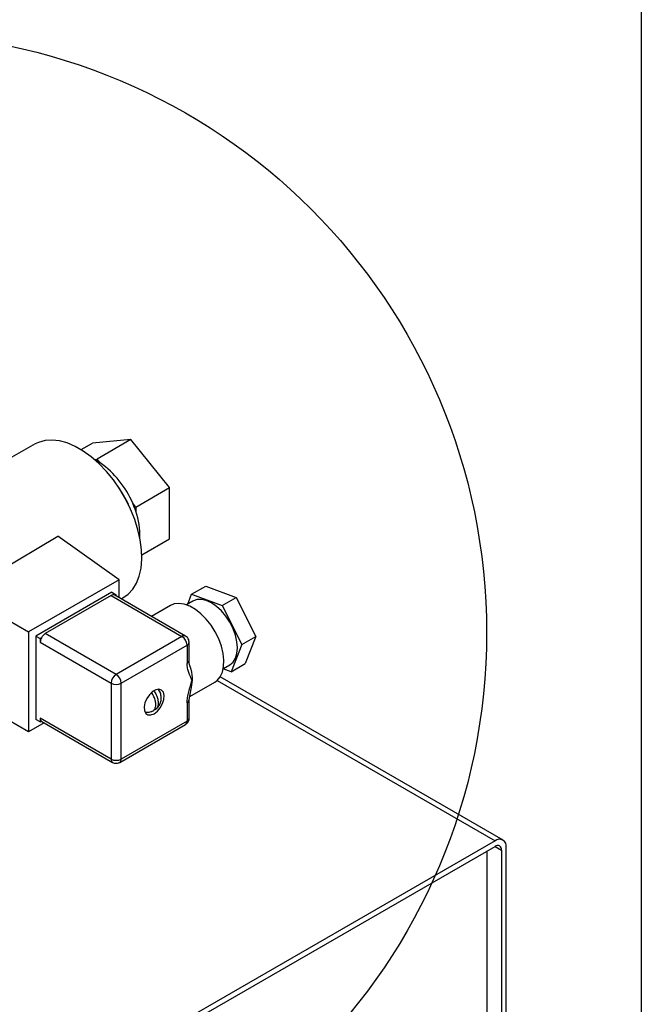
# Model space of a CAD drawing. Header units: inches. Extents: x 2 to 108, y 2 to 83.
# Tile 25 of 27: x 101.42 to 107.5, y 57.16 to 66.79. Entities that reach past the tile are written whole.
import ezdxf

# ---------------------------------------------------------------- set-up
doc = ezdxf.new("R2010")
doc.units = ezdxf.units.IN
doc.header["$LTSCALE"] = 10
doc.header["$MEASUREMENT"] = 0
doc.layers.add('TEXT', color=140, linetype='Continuous', lineweight=25)

msp = doc.modelspace()

# ---------------------------------------------------------------- linework, layer by layer
for p, q in [((101.5746, 62.6378), (100.6134, 62.0992)), ((102.0219, 62.5827), (102.1329, 62.6468)), ((102.51, 62.6805), (102.1329, 62.6468)), ((102.51, 62.6805), (102.1797, 62.4899)), ((102.887, 62.2114), (102.51, 62.6805)), ((102.1516, 62.4874), (102.1797, 62.4899)), ((102.2094, 62.453), (102.1797, 62.4899)), ((102.5568, 62.0208), (102.887, 62.2114)), ((102.887, 61.7087), (102.887, 62.2114)), ((102.5568, 62.0208), (102.5271, 62.0577)), ((102.5568, 62.0208), (102.5568, 61.9812)), ((101.0434, 61.2875), (101.7967, 61.7349)), ((102.394, 61.31), (101.7967, 61.7349)), ((102.6166, 61.5525), (102.887, 61.7087)), ((102.394, 61.31), (101.5101, 60.7997)), ((102.394, 61.1336), (102.394, 61.31)), ((102.3233, 61.1875), (101.5808, 60.7589)), ((102.3233, 61.1875), (102.3657, 61.163)), ((103.1034, 61.1685), (103.2413, 61.2481)), ((103.2413, 61.2481), (103.5391, 61.1354)), ((102.3162, 61.1548), (101.6727, 60.7834)), ((102.3162, 61.1548), (103.0092, 60.7548)), ((103.0442, 60.7583), (102.3512, 61.1583)), ((102.3657, 61.163), (102.3544, 61.1565)), ((102.3657, 61.1499), (102.3657, 61.163)), ((102.4142, 61.1219), (102.4406, 61.1376)), ((103.1166, 61.1006), (103.0535, 61.0642)), ((103.0652, 61.0709), (103.1034, 61.1685)), ((103.1034, 61.1685), (103.4012, 61.0558)), ((103.4012, 61.0558), (103.5391, 61.1354)), ((103.5391, 61.1354), (103.7322, 60.7556)), ((101.0434, 61.0691), (101.5101, 60.7997)), ((102.896, 61.0581), (102.7104, 60.9509)), ((103.4012, 61.0558), (103.5943, 60.676)), ((101.5101, 60.7997), (101.5101, 59.8199)), ((101.5808, 60.7589), (101.5808, 59.9423)), ((101.5808, 60.7589), (101.6232, 60.7344)), ((101.6348, 60.7411), (101.6232, 60.7344)), ((101.6232, 60.7344), (101.6232, 60.6976)), ((101.6232, 60.6976), (102.3162, 60.2976)), ((102.3657, 60.3833), (101.6727, 60.7834)), ((103.0092, 60.7548), (102.3657, 60.3833)), ((103.0792, 60.519), (103.0792, 60.6976)), ((103.5943, 60.676), (103.7322, 60.7556)), ((103.7322, 60.7556), (103.6277, 60.4887)), ((102.4152, 60.2976), (103.0587, 60.6691)), ((103.0587, 60.6691), (103.0587, 60.4904)), ((103.5943, 60.676), (103.4898, 60.4091)), ((103.4898, 60.4091), (103.413, 60.4382)), ((103.4135, 60.4406), (103.4766, 60.477)), ((103.4898, 60.4091), (103.6277, 60.4887)), ((103.1082, 60.3261), (103.0961, 60.237)), ((103.3522, 60.3234), (106.0699, 58.7545)), ((106.1479, 58.7623), (103.3824, 60.3587)), ((102.3162, 60.2976), (102.3162, 59.5545)), ((102.4152, 59.5545), (102.4152, 60.2976)), ((102.7189, 60.194), (102.7189, 60.213)), ((103.0792, 60.1333), (103.0977, 60.2405)), ((103.0848, 60.166), (103.3295, 60.3072)), ((103.0792, 59.9546), (103.0792, 60.1332)), ((101.5101, 59.8199), (101.0434, 60.0893)), ((103.0587, 60.1047), (103.0587, 59.926)), ((101.6232, 59.9178), (101.5808, 59.9423)), ((102.3162, 59.5545), (101.6232, 59.9546)), ((101.6232, 59.9546), (101.6232, 59.9178)), ((101.6232, 59.9178), (101.6348, 59.9245)), ((101.6348, 59.9245), (101.6377, 59.9225)), ((103.0587, 59.926), (102.4152, 59.5545)), ((101.6629, 59.908), (101.5101, 59.8199)), ((101.6377, 59.9225), (102.3307, 59.5225)), ((102.4007, 59.5225), (103.0442, 59.894)), ((106.0699, 58.7545), (96.2093, 53.0621)), ((96.2093, 53.0082), (106.0699, 58.7006)), ((106.0699, 58.7006), (106.1336, 58.6639)), ((106.1802, 50.216), (106.1802, 58.6908)), ((105.9921, 50.5034), (105.9921, 58.6557)), ((106.1336, 58.6639), (106.1336, 50.189))]:
    msp.add_line(p, q)
at = {"flags": 128}
for points in [[(102.4406, 61.1376), (102.4832, 61.1685), (102.5281, 61.2169), (102.5644, 61.2763), (102.5915, 61.3457), (102.609, 61.424), (102.6165, 61.5098), (102.614, 61.6018), (102.6015, 61.6985), (102.5791, 61.7983), (102.5474, 61.8995), (102.5067, 62.0005), (102.4578, 62.0996), (102.4014, 62.1952), (102.3385, 62.2857), (102.2701, 62.3696), (102.1974, 62.4456), (102.1215, 62.5125), (102.0436, 62.569), (101.9651, 62.6143), (101.8873, 62.6476), (101.8114, 62.6685), (101.7387, 62.6764), (101.6703, 62.6714), (101.6074, 62.6536), (101.5746, 62.6378)], [(103.4766, 60.477), (103.4766, 60.477), (103.5083, 60.5033), (103.5318, 60.5406), (103.5463, 60.5873), (103.5512, 60.6419), (103.5463, 60.702), (103.5318, 60.7655), (103.5083, 60.8299), (103.4766, 60.8928), (103.438, 60.9516), (103.394, 61.0042), (103.3463, 61.0485), (103.2966, 61.0828), (103.2469, 61.1058), (103.1992, 61.1166), (103.1552, 61.1149), (103.1166, 61.1006)], [(103.3295, 60.3072), (103.3524, 60.3236), (103.3827, 60.3591), (103.4043, 60.405), (103.4165, 60.4598), (103.419, 60.5218), (103.4116, 60.5889), (103.3946, 60.6591), (103.3686, 60.73), (103.3343, 60.7994), (103.2929, 60.865), (103.2458, 60.9248), (103.1943, 60.9768), (103.1402, 61.0194), (103.0853, 61.0511), (103.0312, 61.071), (102.9798, 61.0784), (102.9326, 61.0731), (102.896, 61.0581)], [(102.7369, 59.9983), (102.7688, 60.0229), (102.7973, 60.0571), (102.8192, 60.0972), (102.8322, 60.1389), (102.8349, 60.1777), (102.8269, 60.2094), (102.8092, 60.2304), (102.7837, 60.2386), (102.7531, 60.2331), (102.7208, 60.2144), (102.6902, 60.1846), (102.6646, 60.1469), (102.6469, 60.1054), (102.639, 60.0646), (102.6417, 60.0289), (102.6547, 60.0022), (102.6766, 59.9874), (102.705, 59.986), (102.7369, 59.9983)]]:
    msp.add_lwpolyline(points, dxfattribs=at)
for centre, radius, start, end in [((101.901, 61.9872), 0.5587, 56.48608, 63.5193), ((101.6772, 61.6998), 0.9222, 22.83567, 54.75347), ((101.4389, 61.5594), 1.1541, 24.83209, 35.16253), ((101.6495, 61.6732), 0.9581, 18.75186, 23.6595), ((101.8826, 61.74), 0.7161, 358.06381, 19.68982), ((102.3366, 61.1269), 0.0346, 65.08812, 126.22234), ((101.7212, 60.6948), 0.098, 151.8146, 178.31895), ((101.7279, 60.6958), 0.1036, 122.21169, 154.04861), ((103.0295, 60.7281), 0.0336, 63.99143, 127.25863), ((102.9512, 60.6642), 0.1076, 2.60548, 57.39452), ((103.0448, 60.7006), 0.0345, 293.69095, 355.04538), ((103.0441, 60.5225), 0.0352, 294.37466, 354.3052), ((102.4237, 60.2927), 0.1076, 122.60548, 177.39452), ((102.3077, 60.2927), 0.1076, 2.60548, 57.39452), ((102.3657, 60.3931), 0.1076, 242.60967, 297.39033), ((103.0448, 60.1362), 0.0345, 293.67199, 355.25304), ((101.6606, 59.9517), 0.0374, 175.59298, 226.55674), ((103.0254, 59.9218), 0.0336, 304.05635, 7.25583), ((103.0441, 59.9581), 0.0352, 294.37466, 354.3052), ((102.3513, 59.5511), 0.0352, 174.38479, 234.24266), ((102.3657, 59.6501), 0.1076, 242.60967, 297.39033), ((102.3809, 59.5508), 0.0345, 304.99584, 6.30045), ((106.113, 58.7017), 0.0681, 350.78596, 129.20329), ((106.0948, 58.6702), 0.0393, 350.78596, 129.20329)]:
    msp.add_arc(centre, radius, start, end)
for points, knots in [([(103.0788, 60.6976), (103.0781, 60.7056), (103.0768, 60.722), (103.064, 60.7439), (103.0507, 60.7535), (103.0442, 60.7582)], [0, 0, 0, 0, 0.328839, 0.671031, 1, 1, 1, 1]), ([(103.0871, 60.4671), (103.0845, 60.4772), (103.0794, 60.4972), (103.0792, 60.5118), (103.0792, 60.519)], [0, 0, 0, 0, 0.5027, 1, 1, 1, 1]), ([(103.1082, 60.3261), (103.0964, 60.3503), (103.0846, 60.3744), (103.0705, 60.4143), (103.0665, 60.4282), (103.062, 60.4503), (103.0608, 60.4579), (103.0592, 60.4737), (103.0587, 60.4819), (103.0587, 60.4904)], [0, 0, 0, 0, 0.5, 0.5, 0.75, 0.75, 0.875, 0.875, 1, 1, 1, 1]), ([(103.0831, 60.4722), (103.0876, 60.4594), (103.1054, 60.4085), (103.107, 60.3614), (103.1082, 60.3261)], [0, 0, 0, 0, 0.251636, 1, 1, 1, 1]), ([(103.0587, 60.1047), (103.0587, 60.1131), (103.0592, 60.1219), (103.0608, 60.1397), (103.062, 60.1487), (103.0665, 60.1759), (103.0705, 60.1944), (103.0846, 60.2506), (103.0964, 60.2884), (103.1082, 60.3261)], [0, 0, 0, 0, 0.125, 0.125, 0.25, 0.25, 0.5, 0.5, 1, 1, 1, 1]), ([(102.7319, 60.222), (102.7369, 60.2157), (102.7514, 60.1975), (102.7676, 60.1608), (102.7781, 60.1184), (102.7772, 60.08), (102.7651, 60.0514), (102.7492, 60.0364), (102.7368, 60.0352), (102.7338, 60.0349)], [0, 0, 0, 0, 0.089917, 0.261218, 0.43252, 0.603821, 0.775123, 0.946424, 1, 1, 1, 1]), ([(102.7546, 60.0436), (102.7628, 60.051), (102.7804, 60.067), (102.7985, 60.0999), (102.8082, 60.1389), (102.8057, 60.1805), (102.7944, 60.2148), (102.7807, 60.2314), (102.7761, 60.2369)], [0, 0, 0, 0, 0.152335, 0.328054, 0.512594, 0.703361, 0.900306, 1, 1, 1, 1]), ([(102.7178, 60.0231), (102.7193, 60.0234), (102.7301, 60.025), (102.7434, 60.0416), (102.7541, 60.0714), (102.7532, 60.111), (102.741, 60.1535), (102.7256, 60.1862), (102.7137, 60.2012), (102.7113, 60.2042)], [0, 0, 0, 0, 0.030245, 0.214689, 0.399133, 0.583577, 0.768021, 0.952465, 1, 1, 1, 1]), ([(102.6674, 60.0126), (102.6814, 60.0135), (102.6989, 60.0146), (102.7149, 60.0212), (102.718, 60.0224)], [0, 0, 0, 0, 0.8068663, 1, 1, 1, 1]), ([(102.6485, 60.0142), (102.6496, 60.0139), (102.6557, 60.0125), (102.6621, 60.0125), (102.6674, 60.0126)], [0, 0, 0, 0, 0.171214, 1, 1, 1, 1]), ([(103.0441, 59.8941), (103.0448, 59.8944), (103.0516, 59.8978), (103.0633, 59.9086), (103.0749, 59.928), (103.0804, 59.9449), (103.0789, 59.9538), (103.0788, 59.9545)], [0, 0, 0, 0, 0.03135, 0.314845, 0.628856, 0.969557, 1, 1, 1, 1]), ([(102.3306, 59.5226), (102.3307, 59.5225), (102.3352, 59.5188), (102.3474, 59.515), (102.3594, 59.5138), (102.3657, 59.5131)], [0, 0, 0, 0, 0.002718, 0.479275, 1, 1, 1, 1]), ([(102.3657, 59.5131), (102.3746, 59.5139), (102.387, 59.5151), (102.3977, 59.521), (102.4006, 59.5226)], [0, 0, 0, 0, 0.724479, 1, 1, 1, 1])]:
    msp.add_open_spline(points, degree=3, knots=knots)
at = {"layer": 'TEXT'}
msp.add_line((107.5, 82.5), (107.5, 2.5), dxfattribs=at)
msp.add_circle((100.1242, 60.7916), 5.8629, dxfattribs=at)

doc.saveas('drawing.dxf')
